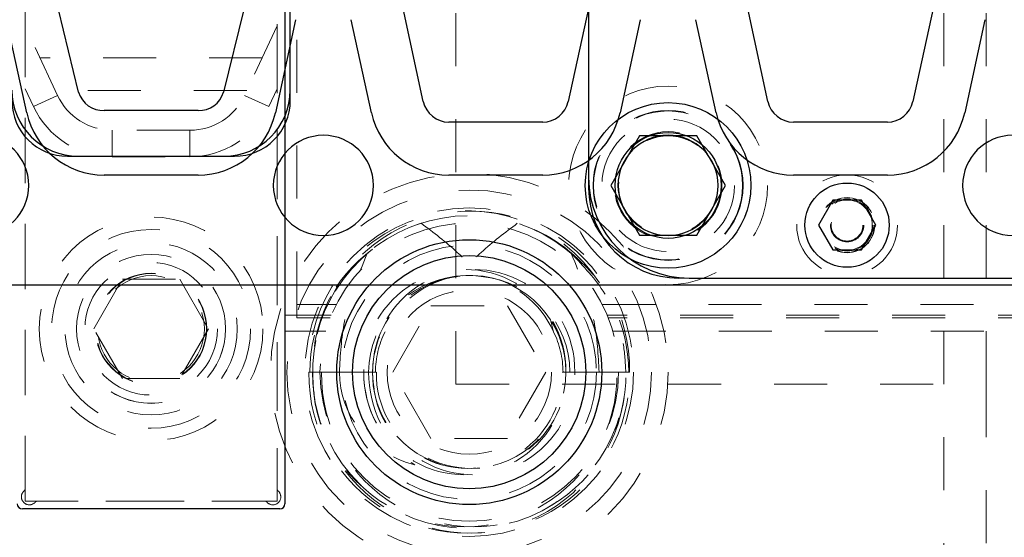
# Model space of a CAD drawing. Header units: inches. Extents: x 1802 to 2468, y -208 to -72.
# Tile 220 of 256: x 2001.115 to 2002.972, y -90.532 to -89.555. Entities that reach past the tile are written whole.
import ezdxf

# ---------------------------------------------------------------- set-up
doc = ezdxf.new("R2010")
doc.units = ezdxf.units.IN
doc.header["$LTSCALE"] = 0.5
doc.header["$MEASUREMENT"] = 0
doc.linetypes.add('HIDDEN', pattern=[0.225, 0.15, -0.075])
for name, color, linetype in [('APP-M-S', 30, 'Continuous'), ('DIE-M-S', 8, 'Continuous'), ('DIE-M-S3', 8, 'Continuous'), ('DSS-M-S', 53, 'Continuous'), ('DST-M-S', 53, 'Continuous'), ('PAD-M-S', 135, 'Continuous'), ('PUN-M-S2', 1, 'Continuous'), ('ST1-M-S', 193, 'Continuous'), ('ST2-M-S', 193, 'Continuous'), ('SVD-M-S', 8, 'Continuous'), ('SVE-M-S', 8, 'Continuous'), ('SVF-M-S', 8, 'Continuous')]:
    doc.layers.add(name, color=color, linetype=linetype)

msp = doc.modelspace()

# ---------------------------------------------------------------- linework, layer by layer
at = {"layer": 'APP-M-S', "linetype": 'Continuous', "lineweight": 25}
for p, q in [((2001.22583, -89.69231), (2001.18757, -89.53636)), ((2001.5374, -89.53636), (2001.49914, -89.69231)), ((2001.87583, -89.70985), (2001.83757, -89.53403)), ((2002.1874, -89.53403), (2002.14914, -89.70985)), ((2002.52583, -89.70985), (2002.48757, -89.53403)), ((2002.8374, -89.53403), (2002.79914, -89.70985)), ((2001.12812, -89.73111), (2001.08986, -89.5553)), ((2001.63511, -89.5553), (2001.59685, -89.73111)), ((2001.77812, -89.73111), (2001.73986, -89.5553)), ((2002.28511, -89.5553), (2002.24685, -89.73111)), ((2002.42812, -89.73111), (2002.38986, -89.5553)), ((2002.93511, -89.5553), (2002.89685, -89.73111)), ((2001.45105, -89.72668), (2001.27392, -89.72668)), ((2002.10105, -89.7486), (2001.92392, -89.7486)), ((2002.75105, -89.7486), (2002.57392, -89.7486)), ((2001.45105, -89.8486), (2001.27392, -89.8486)), ((2002.10105, -89.8486), (2001.92392, -89.8486)), ((2002.75105, -89.8486), (2002.57392, -89.8486)), ((2001.03748, -90.0556), (2001.68748, -90.0556)), ((2001.68748, -90.0556), (2002.33748, -90.0556)), ((2002.33748, -90.0556), (2002.98748, -90.0556))]:
    msp.add_line(p, q, dxfattribs=at)
for centre, radius, start, end in [((2001.27203, -89.6785), 0.04822, 196.64369, 272.24619), ((2001.45294, -89.6785), 0.04822, 267.75381, 343.35631), ((2001.92392, -89.69938), 0.04921, 192.27701, 270), ((2002.10105, -89.69938), 0.04921, 270, 347.72299), ((2002.57392, -89.69938), 0.04921, 192.27701, 270), ((2002.75105, -89.69938), 0.04921, 270, 347.72299), ((2001.27392, -89.69938), 0.14921, 192.27701, 270), ((2001.45105, -89.69938), 0.14921, 270, 347.72299), ((2001.92392, -89.69938), 0.14921, 192.27701, 270), ((2002.10105, -89.69938), 0.14921, 270, 347.72299), ((2002.57392, -89.69938), 0.14921, 192.27701, 270), ((2002.75105, -89.69938), 0.14921, 270, 347.72299), ((2001.03748, -89.8681), 0.0945, 270, 90), ((2001.68748, -89.8681), 0.0945, 90, 270), ((2001.68748, -89.8681), 0.0945, 270, 90), ((2002.33748, -89.8681), 0.0945, 90, 270), ((2002.33748, -89.8681), 0.0945, 270, 90), ((2002.98748, -89.8681), 0.0945, 90, 270)]:
    msp.add_arc(centre, radius, start, end, dxfattribs=at)
at = {"layer": 'DIE-M-S', "linetype": 'Continuous', "lineweight": 25}
for p, q in [((2001.62498, -89.7081), (2001.62498, -88.8531)), ((2001.20498, -89.8131), (2001.51998, -89.8131))]:
    msp.add_line(p, q, dxfattribs=at)
at = {"layer": 'DIE-M-S', "linetype": 'HIDDEN', "lineweight": 18}
for p, q in [((2002.18748, -89.8531), (2002.18748, -89.8731)), ((2002.35748, -90.0431), (2002.37748, -90.0431))]:
    msp.add_line(p, q, dxfattribs=at)
at = {"layer": 'DIE-M-S', "linetype": 'Continuous', "lineweight": 25}
for centre, radius, start, end in [((2001.20498, -89.7081), 0.105, 180, 270), ((2001.51998, -89.7081), 0.105, 270, 0), ((2002.35748, -89.8731), 0.17, 180, 270)]:
    msp.add_arc(centre, radius, start, end, dxfattribs=at)
at = {"layer": 'DIE-M-S3', "linetype": 'Continuous', "lineweight": 25}
for p, q in [((2002.18748, -88.7431), (2002.18748, -89.8531)), ((2002.37748, -90.0431), (2002.98748, -90.0431))]:
    msp.add_line(p, q, dxfattribs=at)
at = {"layer": 'DIE-M-S3', "linetype": 'HIDDEN', "lineweight": 18}
for centre, radius in [((2002.33748, -89.8681), 0.125), ((2001.96248, -90.2206), 0.34375), ((2001.96248, -90.2206), 0.31), ((2001.96248, -90.2206), 0.24), ((2001.96248, -90.2206), 0.155)]:
    msp.add_circle(centre, radius, dxfattribs=at)
at = {"layer": 'DIE-M-S3', "linetype": 'Continuous', "lineweight": 25}
for centre, radius in [((2002.33748, -89.8681), 0.1), ((2001.96248, -90.2206), 0.25), ((2001.96248, -90.2206), 0.22)]:
    msp.add_circle(centre, radius, dxfattribs=at)
for centre, radius, start, end in [((2001.22498, -89.6881), 0.125, 180, 270), ((2001.49998, -89.6881), 0.125, 270, 0), ((2002.37748, -89.8531), 0.19, 180, 270)]:
    msp.add_arc(centre, radius, start, end, dxfattribs=at)
at = {"layer": 'DSS-M-S', "linetype": 'HIDDEN', "lineweight": 18}
for p, q in [((2002.85748, -79.7431), (2002.85748, -96.7431)), ((2001.93748, -90.2431), (2001.93748, -89.4931)), ((2002.93748, -90.2431), (2002.93748, -89.4931)), ((2001.93748, -90.2431), (2002.93748, -90.2431)), ((2002.93748, -96.7431), (2002.93748, -90.2431))]:
    msp.add_line(p, q, dxfattribs=at)
msp.add_circle((2002.33748, -89.8681), 0.1405, dxfattribs=at)
at = {"layer": 'DST-M-S', "linetype": 'HIDDEN', "lineweight": 18}
msp.add_circle((2001.36248, -90.13888), 0.14062, dxfattribs=at)
at = {"layer": 'PAD-M-S', "linetype": 'HIDDEN', "lineweight": 18}
for p, q in [((2001.12498, -90.4407), (2001.12498, -89.38707)), ((2001.59998, -89.39388), (2001.59998, -90.4407)), ((2001.5768, -90.46388), (2001.14817, -90.46388))]:
    msp.add_line(p, q, dxfattribs=at)
for centre, radius, start, end in [((2001.1329, -90.45596), 0.015, 130.23918, 319.76082), ((2001.11998, -90.4407), 0.005, 310.23918, 0), ((2001.59206, -90.45596), 0.015, 220.23918, 49.76082), ((2001.60498, -90.4407), 0.005, 180, 229.76082), ((2001.14817, -90.46888), 0.005, 90, 139.76082), ((2001.5768, -90.46888), 0.005, 40.23918, 90)]:
    msp.add_arc(centre, radius, start, end, dxfattribs=at)
at = {"layer": 'PUN-M-S2', "linetype": 'HIDDEN', "lineweight": 18}
for p, q in [((2001.12498, -89.36388), (2001.12498, -90.46388)), ((2001.59998, -90.46388), (2001.59998, -89.41388)), ((2001.18607, -89.69821), (2001.12498, -89.56721)), ((2001.59998, -89.56721), (2001.5389, -89.69821)), ((2001.57187, -89.62749), (2001.15309, -89.62749)), ((2001.12498, -89.68552), (2001.14076, -89.71934)), ((2001.58421, -89.71934), (2001.59998, -89.68552)), ((2001.18607, -89.69821), (2001.14076, -89.71934)), ((2001.54317, -89.68904), (2001.1818, -89.68904)), ((2001.5389, -89.69821), (2001.58421, -89.71934)), ((2001.28916, -89.76388), (2001.28916, -89.81388)), ((2001.43581, -89.76388), (2001.28916, -89.76388)), ((2001.43581, -89.76388), (2001.43581, -89.81388)), ((2001.28916, -89.81388), (2001.43581, -89.81388)), ((2001.12498, -90.46388), (2001.59998, -90.46388))]:
    msp.add_line(p, q, dxfattribs=at)
for radius in [0.211, 0.1405]:
    msp.add_circle((2001.36248, -90.13888), radius, dxfattribs=at)
for centre, radius, start, end in [((2001.28916, -89.65014), 0.11374, 205, 270), ((2001.43581, -89.65014), 0.11374, 270, 335), ((2001.28916, -89.65014), 0.16374, 205, 270), ((2001.43581, -89.65014), 0.16374, 270, 335)]:
    msp.add_arc(centre, radius, start, end, dxfattribs=at)
at = {"layer": 'ST1-M-S', "linetype": 'HIDDEN', "lineweight": 18}
for p, q in [((2001.63748, -86.3931), (2001.63748, -90.0931)), ((2001.63748, -90.0931), (2001.71151, -90.0931)), ((2001.63748, -90.1181), (2001.63748, -90.0931)), ((2002.21345, -90.0931), (2003.05998, -90.0931)), ((2001.70232, -90.1131), (2001.61498, -90.1131)), ((2003.05998, -90.1131), (2002.22265, -90.1131)), ((2001.70031, -90.1181), (2001.63748, -90.1181)), ((2003.05998, -90.1181), (2002.22466, -90.1181)), ((2001.61498, -90.1431), (2001.69186, -90.1431)), ((2002.23311, -90.1431), (2003.05998, -90.1431))]:
    msp.add_line(p, q, dxfattribs=at)
at = {"layer": 'ST1-M-S', "linetype": 'Continuous', "lineweight": 25}
for p, q in [((2001.61498, -89.35888), (2001.61498, -90.46888)), ((2001.60498, -90.47888), (2001.11998, -90.47888))]:
    msp.add_line(p, q, dxfattribs=at)
for centre, radius in [((2002.33748, -89.8681), 0.15625), ((2002.67498, -89.9431), 0.0795)]:
    msp.add_circle(centre, radius, dxfattribs=at)
at = {"layer": 'ST1-M-S', "linetype": 'HIDDEN', "lineweight": 18}
for centre, radius in [((2002.33748, -89.8681), 0.10156), ((2002.67498, -89.9431), 0.0315), ((2002.67498, -89.9431), 0.031), ((2001.96248, -90.2206), 0.2815)]:
    msp.add_circle(centre, radius, dxfattribs=at)
at = {"layer": 'ST1-M-S', "linetype": 'Continuous', "lineweight": 25}
for centre, start, end in [((2001.11998, -90.46888), 180, 270), ((2001.60498, -90.46888), 270, 0)]:
    msp.add_arc(centre, 0.01, start, end, dxfattribs=at)
at = {"layer": 'ST2-M-S', "linetype": 'HIDDEN', "lineweight": 18}
for radius in [0.1415, 0.09375]:
    msp.add_circle((2002.33748, -89.8681), radius, dxfattribs=at)
at = {"layer": 'SVD-M-S', "linetype": 'HIDDEN', "lineweight": 18}
for p, q in [((2002.16159, -90.00251), (2002.14467, -89.98819)), ((2001.81815, -90.2206), (2001.89031, -90.0956)), ((2001.89031, -90.0956), (2002.03465, -90.0956)), ((2002.03465, -90.0956), (2002.10682, -90.2206)), ((2002.11565, -90.12195), (2002.12137, -90.14423)), ((2001.68396, -90.2206), (2001.66022, -90.2206)), ((2001.7803, -90.2206), (2001.66717, -90.2206)), ((2001.66717, -90.2206), (2001.7803, -90.2206)), ((2001.78724, -90.2206), (2001.68396, -90.2206)), ((2001.89031, -90.3456), (2001.81815, -90.2206)), ((2002.10682, -90.2206), (2002.03465, -90.3456)), ((2002.13928, -90.2206), (2002.13772, -90.2206)), ((2002.14467, -90.2206), (2002.13928, -90.2206)), ((2002.15228, -90.2206), (2002.14467, -90.2206)), ((2002.20744, -90.2206), (2002.15228, -90.2206)), ((2002.2578, -90.2206), (2002.20744, -90.2206)), ((2002.26318, -90.2206), (2002.2578, -90.2206)), ((2002.26318, -90.2206), (2002.26474, -90.2206)), ((2002.03465, -90.3456), (2001.89031, -90.3456))]:
    msp.add_line(p, q, dxfattribs=at)
msp.add_circle((2001.96248, -90.2206), 0.375, dxfattribs=at)
for centre, radius, start, end in [((2001.95812, -90.21404), 0.29797, 32.96864, 181.26136), ((2001.96596, -90.21563), 0.29883, 359.04604, 180.95396), ((2001.96248, -90.2206), 0.29531, 51.90762, 0), ((2001.95974, -90.2186), 0.29257, 107.48862, 180.39168), ((2001.96931, -90.21249), 0.28553, 46.10721, 72.9246), ((2001.95409, -90.21737), 0.19061, 359.02938, 180.97062), ((2001.97088, -90.21737), 0.19061, 359.02938, 180.97062), ((2001.96038, -90.21823), 0.1801, 82.16438, 180.75568), ((2001.96248, -90.2206), 0.18219, 32.78425, 0), ((2001.96742, -90.21693), 0.17923, 98.79248, 156.07037), ((2001.96458, -90.21823), 0.1801, 359.24432, 97.83562), ((2001.95754, -90.21693), 0.17923, 23.92963, 81.20752), ((2001.96248, -90.2206), 0.18219, 0, 31.55865), ((2001.95901, -90.22558), 0.29883, 179.04604, 0.95396), ((2001.96596, -90.22558), 0.29883, 179.04604, 0.95396), ((2001.95409, -90.22538), 0.28696, 179.04604, 0.95396), ((2001.97088, -90.22538), 0.28696, 179.04604, 0.95396), ((2001.95409, -90.22383), 0.19061, 179.02938, 0.97062), ((2001.96943, -90.2214), 0.20592, 179.77904, 237.84949), ((2001.97088, -90.22383), 0.19061, 179.02938, 0.97062), ((2001.95901, -90.22363), 0.17874, 179.02938, 0.97062), ((2001.96596, -90.22363), 0.17874, 179.02938, 0.97062)]:
    msp.add_arc(centre, radius, start, end, dxfattribs=at)
for centre, major_axis, ratio, start_param, end_param in [((2001.95979, -90.2206), (-0.29801, 0), 0.9770042, 5.3587861, 6.2831853), ((2001.96518, -90.2206), (0.29801, 0), 0.9770042, 0, 0.9243992), ((2001.95868, -90.2206), (-0.18599, 0), 0.9770042, 4.8128393, 6.2831853), ((2001.96629, -90.2206), (0.18599, 0), 0.9770042, 0, 1.470346), ((2001.96518, -90.2206), (-0.17949, 0), 0.9770042, 5.8325895, 6.2831853), ((2001.95979, -90.2206), (0.17949, 0), 0.9770042, 0, 0.4505959), ((2001.91188, -90.2206), (-0.19435, 0), 0.9353022, 0, 1.2997916), ((2002.00478, -90.2206), (0.2321, 0), 0.9661135, 3.1415927, 4.0379585)]:
    msp.add_ellipse(centre, major_axis=major_axis, ratio=ratio, start_param=start_param, end_param=end_param, dxfattribs=at)
for points, knots in [([(2001.87181, -89.93955), (2001.89515, -89.95721), (2001.93548, -89.98771), (2001.97028, -90.02436), (2001.98494, -90.0398)], [0, 0, 0, 0, 0.5786393, 1, 1, 1, 1]), ([(2002.05315, -89.93955), (2002.02982, -89.95721), (2001.98948, -89.98771), (2001.95469, -90.02436), (2001.94003, -90.0398)], [0, 0, 0, 0, 0.5786393, 1, 1, 1, 1]), ([(2001.71753, -90.2206), (2001.71927, -90.18842), (2001.72348, -90.11088), (2001.75289, -90.03875), (2001.77009, -89.99656)], [0, 0, 0, 0, 0.4150678, 1, 1, 1, 1]), ([(2002.15488, -89.99656), (2002.17782, -90.02058), (2002.22366, -90.06858), (2002.25379, -90.15094), (2002.25675, -90.20239), (2002.2578, -90.2206)], [0, 0, 0, 0, 0.3929294, 0.7851672, 1, 1, 1, 1]), ([(2002.20744, -90.2206), (2002.20569, -90.18842), (2002.20149, -90.11088), (2002.17208, -90.03875), (2002.15488, -89.99656)], [0, 0, 0, 0, 0.4150678, 1, 1, 1, 1])]:
    msp.add_open_spline(points, degree=3, knots=knots, dxfattribs=at)
at = {"layer": 'SVE-M-S', "linetype": 'Continuous', "lineweight": 25}
for p, q in [((2002.28336, -89.77435), (2002.22923, -89.8681)), ((2002.39161, -89.77435), (2002.28336, -89.77435)), ((2002.44574, -89.8681), (2002.39161, -89.77435)), ((2002.22923, -89.8681), (2002.28336, -89.96185)), ((2002.39161, -89.96185), (2002.44574, -89.8681)), ((2002.64793, -89.89625), (2002.62089, -89.9431)), ((2002.70203, -89.89625), (2002.64793, -89.89625)), ((2002.72908, -89.9431), (2002.70203, -89.89625)), ((2002.62089, -89.9431), (2002.64793, -89.98995)), ((2002.70203, -89.98995), (2002.72908, -89.9431)), ((2002.28336, -89.96185), (2002.39161, -89.96185)), ((2002.64793, -89.98995), (2002.70203, -89.98995))]:
    msp.add_line(p, q, dxfattribs=at)
at = {"layer": 'SVE-M-S', "linetype": 'HIDDEN', "lineweight": 18}
for centre, radius in [((2002.33748, -89.8681), 0.1875), ((2002.33748, -89.8681), 0.0935), ((2002.67498, -89.9431), 0.095), ((2002.67498, -89.9431), 0.05205), ((2002.67498, -89.9431), 0.05165), ((2002.67498, -89.9431), 0.04905), ((2002.67498, -89.9431), 0.0475), ((2002.67498, -89.9431), 0.03)]:
    msp.add_circle(centre, radius, dxfattribs=at)
at = {"layer": 'SVE-M-S', "linetype": 'Continuous', "lineweight": 25}
for centre, radius in [((2002.33748, -89.8681), 0.15625), ((2002.67498, -89.9431), 0.0795)]:
    msp.add_circle(centre, radius, dxfattribs=at)
at = {"layer": 'SVF-M-S', "linetype": 'HIDDEN', "lineweight": 18}
for p, q in [((2001.25423, -90.13888), (2001.30836, -90.04513)), ((2001.30836, -90.04513), (2001.41661, -90.04513)), ((2001.41661, -90.04513), (2001.47074, -90.13888)), ((2001.30836, -90.23263), (2001.25423, -90.13888)), ((2001.47074, -90.13888), (2001.41661, -90.23263)), ((2001.41661, -90.23263), (2001.30836, -90.23263))]:
    msp.add_line(p, q, dxfattribs=at)
for radius in [0.1875, 0.1625, 0.125, 0.10497, 0.1047, 0.10418, 0.1005]:
    msp.add_circle((2001.36248, -90.13888), radius, dxfattribs=at)

doc.saveas('drawing.dxf')
